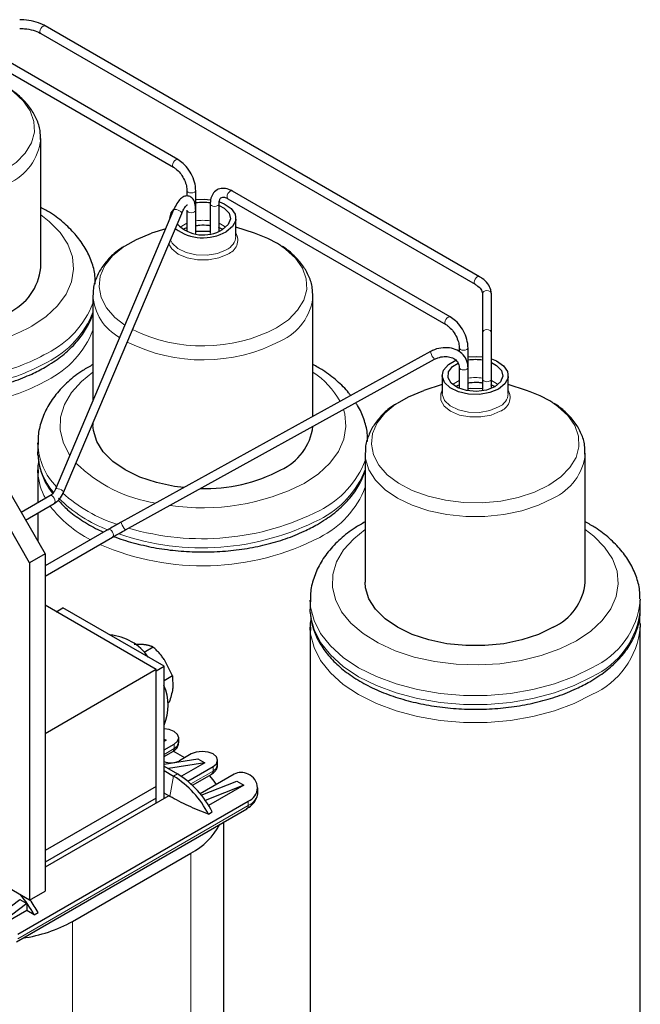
# Model space of a CAD drawing. Header units: millimetres. Extents: x 5 to 418, y 2 to 292.
# Tile 28 of 41: x 298 to 321, y 82 to 118. Entities that reach past the tile are written whole.
import ezdxf

# ---------------------------------------------------------------- set-up
doc = ezdxf.new("R2010")
doc.units = ezdxf.units.MM

msp = doc.modelspace()

# ---------------------------------------------------------------- linework, layer by layer
at = {"color": 7, "linetype": 'Continuous', "lineweight": 25}
for p, q in [((315.0507, 108.6372), (299.2639, 117.7507)), ((304.0884, 112.8919), (296.1688, 117.4638)), ((299.1039, 117.4736), (314.8907, 108.3601)), ((296.0089, 117.1867), (303.9284, 112.6148)), ((299.0989, 108.9638), (299.0989, 113.6525)), ((304.4141, 111.7736), (304.4141, 111.5681)), ((304.7341, 111.0551), (304.7341, 111.7736)), ((313.9879, 107.1771), (306.0683, 111.749)), ((305.2627, 111.2837), (305.2627, 110.2043)), ((305.5825, 111.28), (305.5827, 111.2837)), ((305.5827, 110.2926), (305.5827, 111.2837)), ((305.9083, 111.4718), (313.8279, 106.8999)), ((303.9319, 111.0629), (299.6347, 100.9216)), ((299.9294, 100.7968), (304.2265, 110.938)), ((304.2265, 110.938), (304.2259, 110.9367)), ((304.4141, 111.0551), (304.4141, 110.2926)), ((304.4142, 111.0529), (304.4141, 111.0551)), ((304.7341, 110.2043), (304.7341, 111.0551)), ((303.7984, 110.7611), (303.7984, 110.7478)), ((306.1984, 110.1079), (306.1984, 110.7611)), ((303.6435, 110.3823), (303.1306, 110.2139)), ((305.5491, 110.4327), (305.72, 110.3639)), ((306.8662, 110.2139), (306.1984, 110.4332)), ((300.9984, 107.9377), (300.9984, 104.1398)), ((308.9984, 103.5631), (308.9984, 107.9377)), ((315.1621, 108.0088), (315.1621, 106.5882)), ((315.4821, 106.5882), (315.4821, 108.0088)), ((315.1621, 106.5882), (315.1621, 104.9156)), ((315.4821, 104.9156), (315.4821, 106.5882)), ((313.2666, 105.916), (302.0256, 99.7193)), ((314.3136, 106.0587), (314.3136, 105.9151)), ((314.6336, 105.3402), (314.6336, 106.0587)), ((302.1801, 99.439), (313.4211, 105.6357)), ((314.3136, 105.3402), (314.3136, 104.5777)), ((314.633, 105.3483), (314.6336, 105.3402)), ((314.6336, 104.4895), (314.6336, 105.3402)), ((313.6979, 105.0462), (313.6979, 104.393)), ((315.1621, 104.9156), (315.1621, 104.4895)), ((315.4821, 104.5777), (315.4821, 104.9156)), ((316.0979, 104.393), (316.0979, 105.0462)), ((313.6979, 104.7183), (313.0301, 104.4991)), ((315.4486, 104.7178), (315.6195, 104.6491)), ((316.7657, 104.4991), (316.0979, 104.7183)), ((300.9984, 103.3196), (300.9984, 103.2489)), ((296.9939, 102.4837), (299.2567, 98.5645)), ((298.9984, 102.5957), (298.9984, 102.2691)), ((298.9988, 102.5535), (298.9984, 102.5957)), ((298.691, 98.238), (296.4283, 102.1571)), ((299.0012, 102.1629), (298.9984, 102.2691)), ((310.8979, 102.2228), (310.8979, 97.5341)), ((318.8979, 97.5341), (318.8979, 102.2228)), ((298.9984, 101.6158), (298.9984, 100.4278)), ((299.0012, 101.5096), (298.9984, 101.6158)), ((299.4312, 100.6776), (298.3853, 100.0738)), ((298.5453, 99.7967), (299.5912, 100.4005)), ((298.9984, 100.0583), (298.9984, 99.0119)), ((301.5526, 99.453), (299.2567, 98.1276)), ((299.2567, 97.7581), (301.7126, 99.1759)), ((299.2567, 98.5645), (298.691, 98.238)), ((299.2567, 98.5645), (299.2567, 86.3164)), ((298.691, 98.238), (298.691, 85.9898)), ((303.3013, 94.3668), (299.2567, 96.7018)), ((299.6668, 96.465), (299.9072, 96.6038)), ((303.5842, 94.4811), (299.9072, 96.6038)), ((308.8979, 96.8808), (308.8979, 96.5542)), ((308.8983, 96.8387), (308.8979, 96.8808)), ((320.8974, 96.9236), (320.8979, 96.8808)), ((320.8979, 96.5542), (320.8979, 96.8808)), ((308.9007, 96.448), (308.8979, 96.5542)), ((308.8979, 95.901), (308.8979, 78.9169)), ((308.9007, 95.7948), (308.8979, 95.901)), ((320.8936, 96.0315), (320.8979, 95.901)), ((320.8979, 78.9169), (320.8979, 95.901)), ((302.8419, 95.2694), (302.5003, 95.2795)), ((303.1892, 95.1818), (302.8549, 94.9889)), ((303.3013, 94.3179), (303.5842, 94.4811)), ((303.5842, 89.6799), (303.5842, 94.4811)), ((303.8957, 94.1336), (303.6119, 94.6978)), ((303.3013, 94.3668), (299.2567, 92.0319)), ((303.3013, 90.1208), (303.3013, 94.3668)), ((303.3013, 89.5166), (303.3013, 94.3179)), ((303.8957, 94.1336), (303.5842, 93.9538)), ((303.8957, 94.1336), (303.9016, 93.697)), ((303.7687, 93.1802), (303.7181, 93.151)), ((303.5842, 91.8352), (303.6549, 91.7944)), ((303.6549, 91.7944), (303.5842, 91.7536)), ((303.6549, 91.7944), (303.5842, 91.783)), ((303.5842, 91.4433), (303.9519, 91.6556)), ((304.1159, 91.7209), (304.1159, 91.8842)), ((303.5842, 91.1988), (303.9022, 91.3824)), ((304.3336, 91.1575), (303.9186, 91.3971)), ((304.5741, 91.2964), (304.1499, 91.0515)), ((303.5842, 90.9261), (304.8145, 91.1249)), ((305.0691, 90.978), (303.7433, 90.7638)), ((305.0691, 90.978), (304.2147, 90.4848)), ((304.8145, 91.1249), (305.0691, 90.978)), ((305.5301, 90.9045), (305.5301, 91.0678)), ((303.5842, 90.8556), (304.0731, 90.5734)), ((303.5842, 90.6923), (303.9316, 90.4918)), ((304.4475, 90.3089), (305.3661, 90.8392)), ((304.6129, 90.1599), (305.3164, 90.566)), ((306.1298, 90.5616), (304.8977, 89.8504)), ((304.9371, 89.8015), (306.2288, 90.3085)), ((306.4833, 90.1616), (305.0795, 89.6106)), ((306.4833, 90.1616), (305.2035, 89.4228)), ((306.2288, 90.3085), (306.4833, 90.1616)), ((303.3013, 90.1208), (299.2567, 87.7859)), ((303.3013, 89.6962), (303.3013, 90.1208)), ((303.7539, 89.7779), (303.5842, 89.8758)), ((306.9904, 89.9085), (306.9904, 90.0718)), ((298.2667, 84.7488), (306.6389, 89.5819)), ((303.7539, 89.7779), (299.2567, 87.1817)), ((303.3013, 89.6962), (299.2567, 87.3613)), ((303.3013, 89.5166), (303.3013, 89.6962)), ((303.7902, 89.7569), (303.7539, 89.7779)), ((298.217, 84.4756), (306.5892, 89.3087)), ((305.1966, 89.1083), (305.338, 89.1899)), ((305.755, 78.1584), (305.755, 88.8272)), ((298.691, 85.9898), (295.721, 87.7044)), ((300.2608, 85.214), (304.56, 87.6959)), ((298.691, 85.9898), (299.2567, 86.3164)), ((296.9232, 84.9366), (298.3374, 86.0143)), ((298.592, 85.8673), (297.1778, 84.7896)), ((298.3374, 86.0143), (298.592, 85.8673)), ((298.592, 85.8673), (298.592, 85.606)), ((298.592, 85.606), (297.1778, 84.7896)), ((298.8609, 85.4508), (298.592, 85.606)), ((298.8609, 85.4508), (299.0023, 85.5324))]:
    msp.add_line(p, q, dxfattribs=at)
at = {"color": 7, "linetype": 'Continuous', "lineweight": 18}
for p, q in [((304.1738, 110.4345), (304.4141, 110.5764)), ((314.0733, 104.7196), (314.3136, 104.8615)), ((303.9519, 91.4923), (303.9519, 91.6556)), ((303.5842, 91.28), (303.9519, 91.4923)), ((303.9316, 90.4918), (304.0731, 90.5734)), ((304.5596, 90.2103), (305.3661, 90.6759)), ((305.3661, 90.8392), (305.3661, 90.6759)), ((303.9316, 90.4918), (303.7902, 89.7569)), ((306.6389, 89.5819), (306.6389, 89.4186)), ((298.2667, 84.5855), (306.6389, 89.4186)), ((304.56, 87.6959), (304.56, 76.493)), ((300.2608, 85.214), (300.2608, 74.0111))]:
    msp.add_line(p, q, dxfattribs=at)
at = {"color": 7, "linetype": 'Continuous', "lineweight": 18, "flags": 128}
for points in [[(299.1039, 117.4736), (299.1039, 117.4736), (299.0794, 117.5018), (299.0708, 117.5468), (299.0794, 117.6018), (299.1039, 117.6583), (299.1406, 117.7079), (299.1839, 117.7428), (299.2272, 117.7578), (299.2639, 117.7507)], [(297.9184, 115.4848), (298.1052, 115.354), (298.4656, 115.0229), (298.7178, 114.66), (298.8537, 114.2768), (298.8689, 113.8859), (298.7629, 113.4996), (298.5392, 113.1305), (298.2049, 112.7904), (297.7708, 112.4902)], [(304.0084, 112.884), (303.9651, 112.8491), (303.9284, 112.7996), (303.9039, 112.743), (303.8953, 112.6881), (303.9039, 112.643), (303.9282, 112.6149)], [(304.0884, 112.8919), (304.0517, 112.8991), (304.0084, 112.884)], [(304.6873, 111.7083), (304.6354, 111.6882), (304.5741, 111.6812), (304.5129, 111.6882), (304.461, 111.7083), (304.4263, 111.7382), (304.4141, 111.7728)], [(304.7341, 111.7735), (304.7219, 111.7382), (304.6873, 111.7083)], [(306.0683, 111.749), (306.0316, 111.7561), (305.9883, 111.741), (305.945, 111.7061), (305.9083, 111.6566), (305.8838, 111.6001), (305.8752, 111.5451), (305.8838, 111.5001), (305.9083, 111.4718), (305.9083, 111.4718)], [(305.2627, 111.2837), (305.2748, 111.2484), (305.3095, 111.2184), (305.3614, 111.1984), (305.4227, 111.1914), (305.4839, 111.1984), (305.5358, 111.2184), (305.5705, 111.2484), (305.5825, 111.28)], [(303.9319, 111.0629), (303.9464, 111.0766), (303.9825, 111.083), (304.0333, 111.0768)], [(304.0333, 111.0768), (304.0911, 111.059), (304.147, 111.0322), (304.1927, 111.0007), (304.2211, 110.9691), (304.2278, 110.9422), (304.2265, 110.938)], [(304.7341, 111.0551), (304.7252, 111.0247), (304.6936, 110.9937), (304.6438, 110.9719), (304.5833, 110.9629), (304.5215, 110.9679), (304.4677, 110.9861), (304.4301, 111.0149), (304.4144, 111.0498), (304.4142, 111.0529)], [(299.0989, 110.8819), (299.4087, 110.6435), (299.8023, 110.244), (300.0857, 109.8145), (300.2522, 109.3651), (300.2979, 108.9063), (300.2218, 108.4488), (300.0256, 108.0034), (299.7139, 107.5805), (299.294, 107.19), (298.7759, 106.8411)], [(305.5827, 110.5764), (305.7677, 110.4767), (305.8229, 110.4345)], [(305.8469, 109.618), (305.5254, 109.4855), (305.1468, 109.4204), (304.7521, 109.4299), (304.3841, 109.5128), (304.0827, 109.6602), (303.8805, 109.8561), (303.8197, 109.9779)], [(302.1589, 106.8786), (301.799, 107.1572), (301.4914, 107.5057), (301.2966, 107.8802), (301.2208, 108.2688), (301.2663, 108.659), (301.4319, 109.0382), (301.712, 109.3943), (302.0978, 109.7157), (302.167, 109.7622)], [(305.8991, 109.4612), (305.5767, 109.326), (305.1977, 109.2549), (304.7991, 109.2549), (304.4201, 109.326), (304.0977, 109.4612), (303.8634, 109.6473), (303.7542, 109.8234)], [(307.8179, 109.77), (308.0047, 109.6392), (308.3651, 109.3081), (308.6173, 108.9451), (308.7532, 108.562), (308.7684, 108.171), (308.6624, 107.7848), (308.4387, 107.4157), (308.1044, 107.0755), (307.6703, 106.7753)], [(314.8894, 108.3608), (314.8662, 108.3883), (314.8575, 108.4333), (314.8662, 108.4883), (314.8907, 108.5448), (314.9274, 108.5943), (314.9707, 108.6293), (315.014, 108.6443), (315.0507, 108.6372), (315.0507, 108.6372)], [(315.1621, 108.0088), (315.1743, 108.0588), (315.209, 108.1012), (315.2609, 108.1295), (315.3221, 108.1394), (315.3834, 108.1295), (315.4353, 108.1012), (315.47, 108.0588), (315.4821, 108.0088)], [(313.9879, 107.1771), (313.9512, 107.1842), (313.9079, 107.1692), (313.8646, 107.1342), (313.8279, 107.0847), (313.8034, 107.0282), (313.7948, 106.9732), (313.8034, 106.9282), (313.8277, 106.9001)], [(315.1621, 106.5882), (315.1743, 106.6382), (315.209, 106.6806), (315.2609, 106.7089), (315.3221, 106.7189), (315.3834, 106.7089), (315.4353, 106.6806), (315.47, 106.6382), (315.4821, 106.5882)], [(313.2666, 105.916), (313.2672, 105.9027), (313.2794, 105.8702)], [(314.6336, 106.0587), (314.6214, 106.0234), (314.5868, 105.9934), (314.5349, 105.9734), (314.4736, 105.9664), (314.4124, 105.9734), (314.3605, 105.9934), (314.3258, 106.0234), (314.3136, 106.058)], [(314.6336, 105.3402), (314.6262, 105.3125), (314.5962, 105.2809), (314.5475, 105.2583), (314.4876, 105.2482), (314.4255, 105.2522), (314.3708, 105.2695), (314.3317, 105.2976), (314.3142, 105.3322), (314.3136, 105.3391)], [(300.1568, 102.1537), (300.139, 102.1803), (299.9134, 102.6211), (299.807, 103.0765), (299.8222, 103.536), (299.9588, 103.9888), (300.2135, 104.4242), (300.5803, 104.8321), (300.9984, 105.1671)], [(315.1621, 104.9156), (315.1743, 104.8803), (315.209, 104.8503), (315.2609, 104.8303), (315.3221, 104.8233), (315.3834, 104.8303), (315.4353, 104.8503), (315.47, 104.8803), (315.4821, 104.9156), (315.4821, 104.9156)], [(315.4821, 104.8615), (315.6672, 104.7618), (315.7224, 104.7196)], [(315.7986, 103.7463), (315.4762, 103.6111), (315.0972, 103.54), (314.6986, 103.54), (314.3196, 103.6111), (313.9972, 103.7463), (313.7629, 103.9325), (313.6398, 104.1513), (313.6398, 104.3814), (313.6979, 104.513)], [(315.7464, 103.9032), (315.4249, 103.7707), (315.0463, 103.7056), (314.6516, 103.715), (314.2836, 103.7979), (313.9822, 103.9453), (313.78, 104.1412), (313.6989, 104.3644), (313.6979, 104.393)], [(310.1071, 103.8089), (310.1517, 103.6503), (310.1974, 103.1914), (310.1213, 102.7339), (309.9251, 102.2885), (309.6134, 101.8656), (309.1935, 101.4752), (308.6753, 101.1263)], [(317.5697, 101.0605), (317.0497, 100.8098), (316.4606, 100.6169), (315.8211, 100.4877), (315.1521, 100.4265), (314.4748, 100.4353), (313.8112, 100.5137), (313.1824, 100.6593), (312.6089, 100.8674), (312.1088, 101.1312), (311.6985, 101.4424), (311.3909, 101.7908), (311.1961, 102.1654), (311.1203, 102.554), (311.1658, 102.9441), (311.3313, 103.3234), (311.6115, 103.6794), (311.9973, 104.0009), (312.0665, 104.0474)], [(317.7174, 104.0551), (317.9042, 103.9243), (318.2646, 103.5932), (318.5168, 103.2303), (318.6527, 102.8471), (318.6679, 102.4562), (318.5619, 102.0699), (318.3382, 101.7008), (318.0039, 101.3607), (317.5697, 101.0605)], [(317.7263, 100.59), (317.1922, 100.3313), (316.5884, 100.13), (315.9332, 99.9923), (315.2465, 99.9225), (314.5493, 99.9225), (313.8626, 99.9923), (313.2074, 100.13), (312.6036, 100.3313), (312.0695, 100.59), (311.6213, 100.8983), (311.2727, 101.2469), (311.0342, 101.6252), (310.9131, 102.0216), (310.8981, 102.2455)], [(299.6347, 100.9216), (299.6493, 100.9354), (299.6853, 100.9417), (299.7361, 100.9355)], [(299.7361, 100.9355), (299.7939, 100.9177), (299.8499, 100.891), (299.8955, 100.8594), (299.9239, 100.8278), (299.9307, 100.801), (299.9294, 100.7968)], [(299.4312, 100.6776), (299.4679, 100.6848), (299.5112, 100.6697)], [(299.5112, 100.6697), (299.5545, 100.6348), (299.5912, 100.5853), (299.6158, 100.5287), (299.6244, 100.4738), (299.6158, 100.4287), (299.5912, 100.4005), (299.5912, 100.4005)], [(301.5526, 99.453), (301.5893, 99.4602), (301.6326, 99.4451)], [(302.0256, 99.7193), (302.0262, 99.7061), (302.0383, 99.6735)], [(318.5748, 95.4114), (317.9705, 95.1123), (317.2941, 94.8699), (316.5615, 94.6899), (315.79, 94.5767), (314.9975, 94.5327), (314.2027, 94.5591), (313.4242, 94.6553), (312.6802, 94.8189), (311.9882, 95.0461), (311.3645, 95.3317), (310.8235, 95.6689), (310.378, 96.0498), (310.0385, 96.4655), (309.8129, 96.9062), (309.7065, 97.3617), (309.7217, 97.8212), (309.8583, 98.2739), (310.113, 98.7094), (310.4798, 99.1172), (310.8979, 99.4522)], [(318.8979, 99.4522), (319.2076, 99.2138), (319.6013, 98.8143), (319.8847, 98.3848), (320.0512, 97.9354), (320.0969, 97.4766), (320.0208, 97.0191), (319.8246, 96.5737), (319.5129, 96.1508), (319.093, 95.7603), (318.5748, 95.4114)], [(301.6326, 99.4451), (301.6759, 99.4102), (301.7126, 99.3607), (301.7371, 99.3041), (301.7457, 99.2491), (301.7371, 99.2041), (301.7126, 99.1759), (301.7126, 99.1759)], [(319.1405, 94.4316), (318.4936, 94.108), (317.7734, 93.8408), (316.9947, 93.6355), (316.1733, 93.4963), (315.3259, 93.4259), (314.4699, 93.4259), (313.6225, 93.4963), (312.8011, 93.6355), (312.0224, 93.8408), (311.3022, 94.108), (310.6552, 94.4316), (310.0946, 94.8051), (309.6318, 95.2209), (309.2762, 95.6704), (309.035, 96.1446), (308.9132, 96.6337), (308.8983, 96.8387)], [(319.1405, 94.105), (318.4936, 93.7814), (317.7734, 93.5142), (316.9947, 93.3089), (316.1733, 93.1697), (315.3259, 93.0993), (314.4699, 93.0993), (313.6225, 93.1697), (312.8011, 93.3089), (312.0224, 93.5142), (311.3022, 93.7814), (310.6552, 94.105), (310.0946, 94.4785), (309.6318, 94.8942), (309.2762, 95.3438), (309.035, 95.818), (308.9132, 96.3071), (308.9007, 96.448)], [(319.1405, 93.4518), (318.4936, 93.1281), (317.7734, 92.861), (316.9947, 92.6557), (316.1733, 92.5164), (315.3259, 92.4461), (314.4699, 92.4461), (313.6225, 92.5164), (312.8011, 92.6557), (312.0224, 92.861), (311.3022, 93.1281), (310.6552, 93.4518), (310.0946, 93.8253), (309.6318, 94.241), (309.2762, 94.6905), (309.035, 95.1647), (308.9132, 95.6539), (308.9007, 95.7948)]]:
    msp.add_lwpolyline(points, dxfattribs=at)
at = {"color": 7, "linetype": 'Continuous', "lineweight": 25, "flags": 128}
for points in [[(304.7341, 111.4368), (305.048, 111.4533), (305.2809, 111.4344)], [(305.594, 111.3625), (305.7739, 111.2897), (306.0293, 111.1157), (306.1729, 110.9033), (306.1892, 110.6754), (306.0765, 110.4569), (305.8469, 110.2713)], [(303.7984, 110.7611), (303.8483, 110.9588), (303.9344, 111.0814)], [(305.5827, 111.2296), (305.7677, 111.1299), (305.9466, 110.9446), (305.9973, 110.7344), (305.9132, 110.5279), (305.7055, 110.3529)], [(302.167, 109.7622), (302.5768, 109.9922), (303.1306, 110.2139)], [(304.7341, 110.4992), (305.0458, 110.5164), (305.2627, 110.4992)], [(304.7341, 110.294), (304.8297, 110.2973), (305.2627, 110.294)], [(315.7464, 104.5564), (315.4249, 104.4239), (315.0463, 104.3588), (314.6516, 104.3682), (314.2836, 104.4511), (313.9822, 104.5985), (313.78, 104.7944), (313.6989, 105.0176), (313.7478, 105.2439), (313.9213, 105.4488), (314.1859, 105.6039)], [(314.6336, 105.722), (314.9475, 105.7384), (315.1621, 105.722)], [(315.4821, 105.6513), (315.6734, 105.5749), (315.9288, 105.4009), (316.0723, 105.1884), (316.0887, 104.9606), (315.976, 104.742), (315.7464, 104.5564)], [(315.605, 104.638), (315.3018, 104.5181), (314.9441, 104.4696), (314.5801, 104.4989), (314.259, 104.6021), (314.0243, 104.7653), (313.9075, 104.9665), (313.9244, 105.1784), (314.0729, 105.3725), (314.2701, 105.4956)], [(315.4821, 105.5148), (315.6672, 105.415), (315.846, 105.2297), (315.8968, 105.0196), (315.8127, 104.8131), (315.605, 104.638)], [(312.0665, 104.0474), (312.4763, 104.2774), (313.0301, 104.4991)], [(314.6336, 104.7843), (314.9453, 104.8016), (315.1621, 104.7843)], [(314.6336, 104.5792), (314.7292, 104.5824), (315.1621, 104.5792)], [(304.3033, 100.9749), (303.9631, 101.0185), (303.3079, 101.1561), (302.7041, 101.3574), (302.17, 101.6161), (301.7218, 101.9245), (301.3732, 102.273), (301.1347, 102.6513), (301.0136, 103.0477), (300.9984, 103.2489)], [(317.7263, 95.9013), (317.1922, 95.6425), (316.5884, 95.4413), (315.9332, 95.3036), (315.2465, 95.2337), (314.5493, 95.2337), (313.8626, 95.3036), (313.2074, 95.4413), (312.6036, 95.6425), (312.0695, 95.9013), (311.6213, 96.2096), (311.2727, 96.5582), (311.0342, 96.9364), (310.9131, 97.3328), (310.8979, 97.5341)], [(303.9519, 91.6556), (304.0733, 91.7605), (304.1159, 91.8842), (304.0733, 92.0079), (303.9519, 92.1128), (303.7702, 92.1829), (303.5842, 92.2071)], [(303.9519, 91.4923), (304.0733, 91.5972), (304.1159, 91.7209)], [(305.3661, 90.8392), (305.4875, 90.9441), (305.5301, 91.0678), (305.4875, 91.1915), (305.3661, 91.2964), (305.1844, 91.3665), (304.9701, 91.3911), (304.7558, 91.3665), (304.5741, 91.2964)], [(305.3661, 90.6759), (305.4875, 90.7808), (305.5301, 90.9045)], [(305.4919, 90.1934), (305.3727, 90.3568), (305.2306, 90.5165)]]:
    msp.add_lwpolyline(points, dxfattribs=at)
at = {"color": 7, "linetype": 'Continuous', "lineweight": 18}
for centre, radius, start, end in [((297.0938, 113.8571), 2.0176, 294.40033, 353.56911), ((304.9984, 108.9839), 1.7014, 81.06454, 98.93546), ((305.7209, 109.9725), 0.5415, 289.21595, 28.1347), ((305.6228, 110.1498), 0.5771, 292.84859, 355.83127), ((297.8213, 108.9109), 3.4075, 296.4968, 338.81051), ((302.8684, 108.0729), 1.8732, 183.44559, 241.29836), ((306.9933, 108.1422), 2.0176, 294.40033, 353.56911), ((297.8213, 108.5843), 3.4075, 296.4968, 338.81051), ((295.6376, 112.4611), 6.4368, 282.61614, 299.1791), ((297.8213, 107.931), 3.4075, 296.4968, 338.81051), ((304.993, 111.9258), 5.8047, 243.8724, 297.46589), ((304.9945, 111.7554), 6.1425, 243.41261, 297.45784), ((295.7189, 112.342), 7.4245, 281.93911, 299.20458), ((295.7306, 111.9903), 7.3969, 282.36742, 299.22039), ((313.8045, 106.0275), 0.5482, 196.67593, 225.61936), ((295.7543, 111.2862), 7.3408, 283.23281, 299.25281), ((307.3084, 102.6142), 3.0616, 29.14937, 56.49576), ((314.8979, 103.269), 1.7014, 81.06454, 98.93546), ((315.6204, 104.2577), 0.5415, 289.21595, 28.1347), ((315.5223, 104.435), 0.5771, 292.84859, 355.83127), ((301.3823, 102.6651), 2.3861, 182.68115, 224.12743), ((301.3455, 102.3355), 2.3506, 184.21214, 220.17412), ((307.7208, 103.196), 3.4075, 296.4968, 338.81051), ((316.8928, 102.4274), 2.0176, 294.40033, 353.56911), ((304.0643, 105.5993), 5.2429, 225.39577, 261.46877), ((307.7208, 102.8694), 3.4075, 296.4968, 338.81051), ((301.1698, 101.6392), 2.1724, 183.4186, 209.03604), ((304.9983, 108.2943), 8.0561, 261.40207, 297.15721), ((307.7208, 102.2162), 3.4075, 296.4968, 338.81051), ((303.4755, 104.4115), 5.3367, 225.75609, 249.00607), ((303.6337, 104.9944), 5.6378, 228.36657, 251.99596), ((302.8716, 102.9179), 4.3095, 217.34717, 242.90474), ((304.9655, 108.1526), 9.3656, 251.13019, 297.16232), ((304.9633, 108.518), 9.4011, 253.51911, 297.06642), ((302.5634, 99.8308), 0.5482, 196.67593, 225.61936), ((304.9768, 107.4448), 9.3119, 246.42347, 297.25371), ((317.9212, 97.1616), 2.9899, 294.06812, 354.61174), ((317.9212, 96.835), 2.9899, 294.06812, 354.61174), ((317.9212, 96.1818), 2.9899, 294.06812, 354.61174), ((306.3898, 89.9683), 0.6035, 294.37466, 354.3052), ((306.5247, 89.4041), 0.1151, 304.05635, 7.25583)]:
    msp.add_arc(centre, radius, start, end, dxfattribs=at)
at = {"color": 7, "linetype": 'Continuous', "lineweight": 25}
for centre, radius, start, end in [((304.9984, 109.6376), 1.7009, 80.80764, 98.9373), ((305.01, 111.47), 1.3159, 224.05088, 301.9058), ((305.0063, 111.7585), 1.7084, 233.56903, 299.47612), ((305.592, 106.2406), 4.1726, 57.76062, 72.21903), ((297.0994, 109.1617), 2.0092, 294.33324, 354.34662), ((314.8979, 103.9223), 1.7014, 81.06454, 98.93546), ((315.4915, 100.5258), 4.1726, 57.76062, 72.21903), ((306.9853, 103.463), 2.0296, 294.49621, 352.47232), ((305.0839, 106.8215), 5.8838, 268.24396, 297.78626), ((316.8984, 97.732), 2.0092, 294.33324, 354.34662), ((301.4811, 93.7776), 1.8456, 34.14455, 85.86082), ((301.9177, 93.0622), 1.8129, 336.81376, 23.67861), ((303.8343, 91.4793), 0.1183, 305.01333, 6.29885), ((303.8365, 91.664), 0.6881, 248.48744, 297.09331), ((302.2013, 87.592), 3.5203, 26.99584, 57.87853), ((305.2519, 90.6614), 0.1151, 304.05635, 7.25583), ((306.3843, 90.0703), 0.5533, 62.60967, 117.39033), ((306.453, 90.0718), 0.5239, 290.78342, 69.21658), ((302.0599, 87.5104), 3.5203, 26.99584, 57.87853), ((303.397, 89.9158), 2.5061, 297.6494, 332.15106), ((295.2876, 83.5452), 4.0497, 28.07126, 40.56197), ((295.367, 83.5882), 4.1226, 28.13857, 35.81736), ((297.6959, 89.8624), 5.3091, 278.09308, 298.88924)]:
    msp.add_arc(centre, radius, start, end, dxfattribs=at)
for points, knots in [([(299.2639, 117.7507), (299.2115, 117.7782), (299.0607, 117.8575), (298.7687, 117.9424), (298.499, 117.9736), (298.3564, 117.9749), (298.3354, 117.975)], [0, 0, 0, 0, 0.2013297, 0.5797618, 0.9379715, 1, 1, 1, 1]), ([(298.3354, 117.655), (298.3931, 117.6535), (298.5629, 117.6489), (298.8277, 117.598), (299.0154, 117.5235), (299.0952, 117.4785), (299.1039, 117.4736)], [0, 0, 0, 0, 0.2007843, 0.5901749, 0.9553721, 1, 1, 1, 1]), ([(299.0876, 113.6247), (299.088, 113.7317), (299.089, 113.9831), (298.9634, 114.3672), (298.7436, 114.7613), (298.4203, 115.1172), (298.1541, 115.3515), (297.9776, 115.4498), (297.9616, 115.4587)], [0, 0, 0, 0, 0.1486959, 0.3494577, 0.5517522, 0.7608465, 0.9784335, 1, 1, 1, 1]), ([(304.7341, 111.7736), (304.7317, 111.8244), (304.7246, 111.9699), (304.6495, 112.2272), (304.4943, 112.5156), (304.2987, 112.7497), (304.1537, 112.8478), (304.0884, 112.8919)], [0, 0, 0, 0, 0.1230259, 0.3524197, 0.5815288, 0.8117337, 1, 1, 1, 1]), ([(303.9284, 112.6148), (303.9574, 112.5962), (304.0367, 112.5452), (304.1711, 112.4088), (304.3034, 112.2069), (304.39, 111.9888), (304.4133, 111.8445), (304.414, 111.7811), (304.4141, 111.7736)], [0, 0, 0, 0, 0.1203872, 0.3294452, 0.5479822, 0.7698745, 0.9725717, 1, 1, 1, 1]), ([(306.0683, 111.749), (306.024, 111.7717), (305.906, 111.832), (305.7114, 111.8625), (305.4981, 111.8041), (305.3424, 111.6495), (305.2718, 111.4638), (305.2652, 111.3339), (305.2627, 111.2837)], [0, 0, 0, 0, 0.1177611, 0.3134968, 0.4977065, 0.6922207, 0.8812446, 1, 1, 1, 1]), ([(304.7341, 111.0551), (304.7327, 111.1007), (304.7282, 111.24), (304.6862, 111.4013), (304.5765, 111.537), (304.4314, 111.5843), (304.2945, 111.5512), (304.1705, 111.4605), (304.0469, 111.3063), (303.9702, 111.1439), (303.9319, 111.0629)], [0, 0, 0, 0, 0.086414, 0.2639437, 0.3805981, 0.4833136, 0.582685, 0.6938114, 0.847122, 1, 1, 1, 1]), ([(305.5827, 111.2837), (305.5842, 111.3147), (305.5885, 111.3978), (305.6301, 111.4867), (305.6778, 111.5223), (305.7627, 111.5384), (305.8623, 111.4929), (305.9083, 111.4718)], [0, 0, 0, 0, 0.1226639, 0.3289742, 0.5555284, 0.7949315, 1, 1, 1, 1]), ([(301.0849, 108.3643), (301.0843, 108.4671), (301.0828, 108.7447), (300.9595, 109.1881), (300.7333, 109.679), (300.4054, 110.142), (299.9804, 110.5702), (299.5433, 110.9141), (299.2209, 111.0912), (299.0989, 111.1582)], [0, 0, 0, 0, 0.0913769, 0.2466588, 0.4028005, 0.5625765, 0.727362, 0.8967689, 1, 1, 1, 1]), ([(304.2265, 110.938), (304.2439, 110.9764), (304.2883, 111.0746), (304.3583, 111.1859), (304.4238, 111.249), (304.4283, 111.2504), (304.4302, 111.251)], [0, 0, 0, 0, 0.2091054, 0.5352083, 0.8067596, 1, 1, 1, 1]), ([(304.2738, 110.3642), (304.2817, 110.3693), (304.3158, 110.3912), (304.3714, 110.4062), (304.4141, 110.4177)], [0, 0, 0, 0, 0.23166585, 1, 1, 1, 1]), ([(304.7341, 110.4918), (304.781, 110.4995), (304.9331, 110.5245), (305.1245, 110.5229), (305.2449, 110.4983), (305.2627, 110.4946)], [0, 0, 0, 0, 0.2750297, 0.8929503, 1, 1, 1, 1]), ([(302.1288, 109.7331), (302.0834, 109.7065), (301.8701, 109.582), (301.5838, 109.3135), (301.281, 108.9388), (301.0883, 108.5314), (300.9948, 108.2001), (301.0072, 108.0074), (301.0098, 107.967)], [0, 0, 0, 0, 0.06476936, 0.30423744, 0.51741005, 0.72229552, 0.94187759, 1, 1, 1, 1]), ([(308.9871, 107.9098), (308.9875, 108.0168), (308.9885, 108.2683), (308.8629, 108.6523), (308.6431, 109.0464), (308.3198, 109.4024), (308.0536, 109.6366), (307.8771, 109.735), (307.8611, 109.7438)], [0, 0, 0, 0, 0.1486959, 0.3494577, 0.5517522, 0.7608465, 0.9784335, 1, 1, 1, 1]), ([(315.4821, 108.0088), (315.478, 108.0593), (315.4673, 108.1914), (315.3601, 108.3914), (315.2019, 108.5441), (315.0838, 108.6168), (315.0507, 108.6372)], [0, 0, 0, 0, 0.2034565, 0.5319255, 0.8688172, 1, 1, 1, 1]), ([(314.8907, 108.3601), (314.9263, 108.3374), (315.0303, 108.2713), (315.1415, 108.143), (315.1551, 108.0544), (315.1621, 108.0088)], [0, 0, 0, 0, 0.2020036, 0.5891487, 1, 1, 1, 1]), ([(297.3443, 104.6117), (297.3543, 104.6137), (297.6208, 104.6661), (298.1088, 104.8258), (298.7392, 105.0722), (299.2145, 105.3198), (299.6537, 105.5922), (300.0825, 105.9231), (300.5035, 106.3584), (300.808, 106.8312), (300.9741, 107.1619), (301.0047, 107.334), (301.0048, 107.3346)], [0, 0, 0, 0, 0.005323, 0.1411498, 0.2773262, 0.3838394, 0.4561168, 0.5930275, 0.7299638, 0.8658502, 0.9995141, 1, 1, 1, 1]), ([(314.6336, 106.0587), (314.6312, 106.1095), (314.6241, 106.255), (314.549, 106.5124), (314.3938, 106.8007), (314.1982, 107.0348), (314.0532, 107.1329), (313.9879, 107.1771)], [0, 0, 0, 0, 0.1230259, 0.3524197, 0.5815288, 0.8117337, 1, 1, 1, 1]), ([(313.8279, 106.8999), (313.8569, 106.8813), (313.9362, 106.8304), (314.0706, 106.694), (314.2029, 106.4921), (314.2895, 106.274), (314.3128, 106.1297), (314.3135, 106.0663), (314.3136, 106.0587)], [0, 0, 0, 0, 0.1203872, 0.3294452, 0.5479822, 0.7698745, 0.9725717, 1, 1, 1, 1]), ([(314.6336, 105.3402), (314.63, 105.3937), (314.6201, 105.5381), (314.5156, 105.7535), (314.3098, 105.9415), (314.0377, 106.0505), (313.728, 106.0703), (313.4611, 106.0126), (313.3157, 105.9403), (313.2666, 105.916)], [0, 0, 0, 0, 0.0955594, 0.2581343, 0.4192229, 0.581092, 0.7463829, 0.9144012, 1, 1, 1, 1]), ([(313.4211, 105.6357), (313.4593, 105.6546), (313.5669, 105.7076), (313.7643, 105.7481), (313.9844, 105.7303), (314.1635, 105.6482), (314.2878, 105.5178), (314.3047, 105.4015), (314.3136, 105.3402)], [0, 0, 0, 0, 0.0954342, 0.2684632, 0.4432307, 0.6178685, 0.7985542, 1, 1, 1, 1]), ([(300.9984, 105.443), (300.8732, 105.3742), (300.5396, 105.1907), (300.0843, 104.8286), (299.6405, 104.3686), (299.3041, 103.8635), (299.0902, 103.3315), (298.9926, 102.8846), (299.008, 102.6229), (299.0127, 102.5426)], [0, 0, 0, 0, 0.10265345, 0.27366244, 0.44408481, 0.61168958, 0.77415237, 0.93072854, 1, 1, 1, 1]), ([(310.364, 104.3159), (310.3413, 104.3491), (310.2092, 104.5417), (309.8748, 104.8529), (309.4435, 105.1996), (309.1206, 105.3764), (308.9984, 105.4434)], [0, 0, 0, 0, 0.0727122, 0.4220387, 0.7811618, 1, 1, 1, 1]), ([(314.1732, 104.6494), (314.1812, 104.6544), (314.2153, 104.6764), (314.2709, 104.6913), (314.3136, 104.7028)], [0, 0, 0, 0, 0.23166585, 1, 1, 1, 1]), ([(314.6336, 104.777), (314.6805, 104.7847), (314.8326, 104.8096), (315.024, 104.8081), (315.1444, 104.7834), (315.1621, 104.7797)], [0, 0, 0, 0, 0.2750297, 0.8929503, 1, 1, 1, 1]), ([(310.9844, 102.6494), (310.984, 102.7523), (310.9829, 103.0301), (310.8542, 103.4711), (310.7051, 103.8386), (310.5732, 104.0202), (310.5495, 104.0528)], [0, 0, 0, 0, 0.209117, 0.564481, 0.9218129, 1, 1, 1, 1]), ([(312.0283, 104.0182), (311.9829, 103.9917), (311.7696, 103.8671), (311.4833, 103.5986), (311.1805, 103.224), (310.9878, 102.8165), (310.8943, 102.4853), (310.9067, 102.2925), (310.9093, 102.2522)], [0, 0, 0, 0, 0.06476936, 0.30423744, 0.51741005, 0.72229552, 0.94187759, 1, 1, 1, 1]), ([(318.8866, 102.1949), (318.887, 102.3019), (318.888, 102.5534), (318.7624, 102.9375), (318.5426, 103.3315), (318.2193, 103.6875), (317.9531, 103.9218), (317.7765, 104.0201), (317.7606, 104.029)], [0, 0, 0, 0, 0.1486959, 0.3494577, 0.5517522, 0.7608465, 0.9784335, 1, 1, 1, 1]), ([(299.0134, 102.1491), (299.0127, 102.0976), (299.0099, 101.8805), (299.119, 101.5036), (299.2914, 101.0921), (299.4668, 100.8601), (299.5326, 100.773)], [0, 0, 0, 0, 0.106551, 0.4492265, 0.7931215, 1, 1, 1, 1]), ([(299.0293, 101.9335), (299.022, 101.9028), (298.9878, 101.7587), (299.0021, 101.6116), (299.0134, 101.4958)], [0, 0, 0, 0, 0.21279634, 1, 1, 1, 1]), ([(301.7624, 99.2045), (301.7869, 99.1938), (302.0304, 99.0879), (302.5489, 98.9398), (303.306, 98.7686), (304.099, 98.6659), (304.9061, 98.6258), (305.7152, 98.6509), (306.5115, 98.7403), (307.2813, 98.8929), (308.011, 99.1064), (308.6381, 99.3583), (309.1141, 99.6048), (309.553, 99.8774), (309.9831, 100.208), (310.399, 100.6441), (310.7188, 101.1096), (310.8391, 101.4412), (310.8979, 101.6032)], [0, 0, 0, 0, 0.0077849, 0.0773329, 0.1467664, 0.2161015, 0.2853769, 0.3546406, 0.4239372, 0.4933096, 0.5628111, 0.6324916, 0.6869936, 0.7239775, 0.7940337, 0.864103, 0.9336351, 1, 1, 1, 1]), ([(299.6347, 100.9216), (299.6185, 100.8883), (299.5711, 100.7912), (299.4943, 100.7158), (299.4384, 100.6819), (299.4312, 100.6776)], [0, 0, 0, 0, 0.3135577, 0.9128858, 1, 1, 1, 1]), ([(299.5912, 100.4005), (299.6358, 100.4305), (299.7565, 100.5116), (299.8659, 100.6577), (299.918, 100.7719), (299.9294, 100.7968)], [0, 0, 0, 0, 0.3140354, 0.85064889, 1, 1, 1, 1]), ([(299.7364, 100.5161), (299.8455, 100.3994), (300.0893, 100.1385), (300.5785, 99.7861), (301.0253, 99.5159), (301.3213, 99.3929), (301.3952, 99.3622)], [0, 0, 0, 0, 0.2566915, 0.5739398, 0.8936584, 1, 1, 1, 1]), ([(302.0256, 99.7193), (301.981, 99.6946), (301.8501, 99.6223), (301.6847, 99.529), (301.5826, 99.4703), (301.5526, 99.453)], [0, 0, 0, 0, 0.2676542, 0.7848223, 1, 1, 1, 1]), ([(310.8979, 99.7281), (310.7727, 99.6593), (310.4391, 99.4758), (309.9838, 99.1138), (309.54, 98.6538), (309.2036, 98.1487), (308.9897, 97.6167), (308.8921, 97.1698), (308.9075, 96.908), (308.9122, 96.8277)], [0, 0, 0, 0, 0.1026535, 0.2736624, 0.4440848, 0.6116896, 0.7741524, 0.9307285, 1, 1, 1, 1]), ([(320.8839, 96.9345), (320.8833, 97.0374), (320.8818, 97.315), (320.7585, 97.7584), (320.5323, 98.2493), (320.2044, 98.7123), (319.7794, 99.1405), (319.3423, 99.4844), (319.0199, 99.6615), (318.8979, 99.7285)], [0, 0, 0, 0, 0.0913769, 0.2466588, 0.4028005, 0.5625765, 0.727362, 0.8967689, 1, 1, 1, 1]), ([(301.7126, 99.1759), (301.7496, 99.1972), (301.8582, 99.2596), (302.0238, 99.3527), (302.1444, 99.4194), (302.1801, 99.439)], [0, 0, 0, 0, 0.2676149, 0.7836689, 1, 1, 1, 1]), ([(319.0577, 93.9219), (319.1596, 93.9833), (319.4545, 94.1613), (319.8816, 94.4937), (320.3, 94.9288), (320.6167, 95.4004), (320.8178, 95.8959), (320.9091, 96.3351), (320.8877, 96.603), (320.8798, 96.7015)], [0, 0, 0, 0, 0.0878665, 0.2543066, 0.420778, 0.5859729, 0.7484659, 0.9074097, 1, 1, 1, 1]), ([(308.9128, 96.4342), (308.9122, 96.3827), (308.9096, 96.1657), (309.0158, 95.7878), (309.2282, 95.3151), (309.5491, 94.867), (309.9651, 94.4489), (310.4736, 94.0682), (311.0645, 93.7324), (311.7259, 93.4485), (312.4445, 93.2214), (313.2065, 93.0547), (313.9983, 92.9508), (314.8057, 92.911), (315.6147, 92.9361), (316.411, 93.0255), (317.181, 93.1779), (317.9097, 93.3921), (318.5403, 93.6416), (318.8999, 93.8364), (319.0577, 93.9219)], [0, 0, 0, 0, 0.0173234, 0.0730368, 0.1289485, 0.1857546, 0.2436643, 0.3024379, 0.3616691, 0.4210188, 0.4803039, 0.5394915, 0.5985951, 0.6576479, 0.7166907, 0.7757616, 0.8348969, 0.8941425, 0.9535405, 1, 1, 1, 1]), ([(320.8798, 96.0483), (320.8837, 96.1166), (320.8878, 96.1889), (320.8687, 96.2591), (320.8676, 96.2631)], [0, 0, 0, 0, 0.943246, 1, 1, 1, 1]), ([(308.9287, 96.2186), (308.9215, 96.1879), (308.8873, 96.0438), (308.9016, 95.8968), (308.9128, 95.781)], [0, 0, 0, 0, 0.2127963, 1, 1, 1, 1]), ([(303.1892, 95.1818), (303.18, 95.1857), (303.1616, 95.1933), (303.1326, 95.2042), (303.1025, 95.2146), (303.071, 95.2244), (303.0381, 95.2336), (303.0036, 95.2422), (302.9676, 95.25), (302.9287, 95.2572), (302.8871, 95.2638), (302.857, 95.2675), (302.8419, 95.2694)], [0, 0, 0, 0, 0.0973645, 0.1947696, 0.2923154, 0.3899176, 0.4881918, 0.5865421, 0.6851447, 0.783842, 0.8918505, 1, 1, 1, 1]), ([(303.6119, 94.6978), (303.6034, 94.7102), (303.5811, 94.7429), (303.5433, 94.7948), (303.4979, 94.8534), (303.4347, 94.9302), (303.3678, 95.0047), (303.298, 95.0768), (303.2442, 95.13), (303.2075, 95.1646), (303.1892, 95.1818)], [0, 0, 0, 0, 0.0699717, 0.1847863, 0.2997677, 0.4152219, 0.6478418, 0.765008, 0.8824648, 1, 1, 1, 1]), ([(303.9016, 93.697), (303.9001, 93.6857), (303.8776, 93.5241), (303.8212, 93.3459), (303.7687, 93.1802)], [0, 0, 0, 0, 0.0701503, 1, 1, 1, 1]), ([(303.8993, 91.3854), (303.9225, 91.3982), (303.9856, 91.4331), (304.0609, 91.5216), (304.1138, 91.6265), (304.1101, 91.6954), (304.1089, 91.7184)], [0, 0, 0, 0, 0.1866149, 0.5078354, 0.8355912, 1, 1, 1, 1]), ([(305.3137, 90.5691), (305.3369, 90.5819), (305.3999, 90.6167), (305.4751, 90.7052), (305.528, 90.8101), (305.5243, 90.879), (305.5231, 90.902)], [0, 0, 0, 0, 0.1861235, 0.5075381, 0.8354919, 1, 1, 1, 1]), ([(306.5853, 89.3119), (306.6187, 89.3304), (306.7169, 89.3847), (306.8463, 89.508), (306.9523, 89.6845), (307.0045, 89.8312), (306.9885, 89.906), (306.9876, 89.9104)], [0, 0, 0, 0, 0.1386296, 0.4074356, 0.6862302, 0.9815279, 1, 1, 1, 1]), ([(305.1966, 89.1083), (304.9501, 89.2067), (304.4554, 89.4042), (304.0124, 89.6391), (303.7902, 89.7569)], [0, 0, 0, 0, 0.49832405, 1, 1, 1, 1])]:
    msp.add_open_spline(points, degree=3, knots=knots, dxfattribs=at)

doc.saveas('drawing.dxf')
